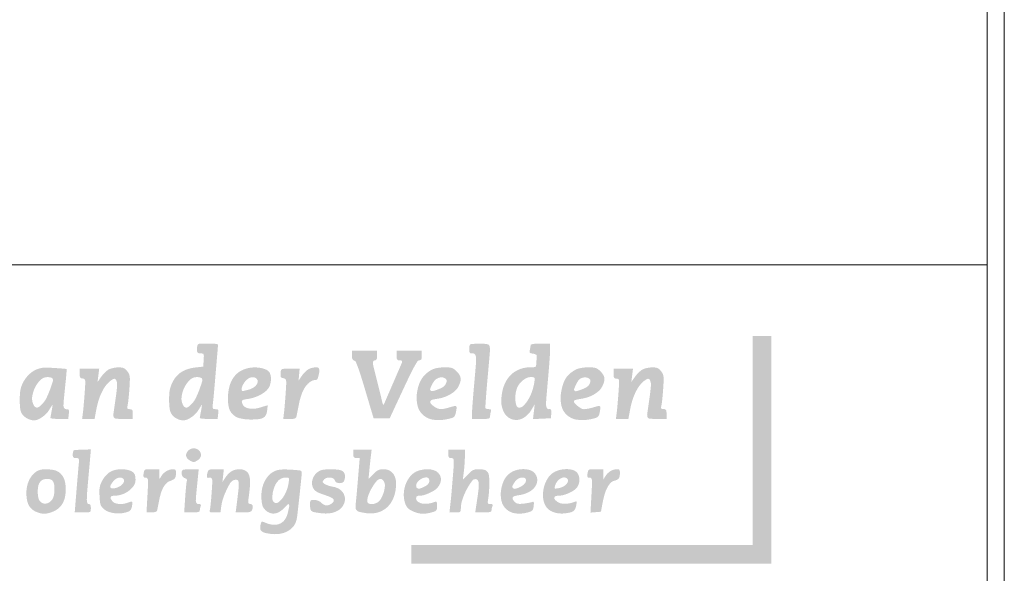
# Model space of a CAD drawing. Extents: x 140829 to 145054, y 448512 to 451778.
# Tile 94 of 152: x 144251 to 145054, y 448877 to 449328. Entities that reach past the tile are written whole.
import ezdxf

# ---------------------------------------------------------------- set-up
doc = ezdxf.new("R2010")
doc.units = 0
doc.header["$MEASUREMENT"] = 0
doc.layers.add('000-NAAM', color=7, linetype='Continuous', lineweight=0)

msp = doc.modelspace()

# ---------------------------------------------------------------- hatches: boundary and pattern name
at = {"lineweight": 0, "true_color": 0xffd500}
h = msp.add_hatch(color=40, dxfattribs=at)
h.dxf.hatch_style = 1
h.paths.add_polyline_path([(144864, 449070.35), (144848.61, 449070.35), (144848.61, 448899.87), (144570.12, 448899.87), (144570.12, 448884.49), (144864, 448884.49)])
at = {"lineweight": 0}
h = msp.add_hatch(color=256, dxfattribs=at)
h.dxf.hatch_style = 1
h.paths.add_polyline_path([(144412.37, 449060.24, 0.021024), (144412.48, 449063, 0.400591), (144411.69, 449063.84, 0.006746), (144404.77, 449064.07, 0.008707), (144397.95, 449064.08, 0.194997), (144396.16, 449063.33, 0.12431), (144395.87, 449062.83, 0.025624), (144395.63, 449061.84, 0.025482), (144395.46, 449060.63, 0.021581), (144395.41, 449059.34, 0.034294), (144395.52, 449057.63, 0.150275), (144395.95, 449056.72, 0.16632), (144396.78, 449056.25, 0.044478), (144398.31, 449056.12, -0.068016), (144400.46, 449055.82, -0.168727), (144401.02, 449054.06, -0.010023), (144400.88, 449050.71), (144400.53, 449045.3), (144394.27, 449044.62, 0.056725), (144387.07, 449043.01, 0.08116), (144381.32, 449039.9, 0.083582), (144376.98, 449035.2, 0.064123), (144373.93, 449028.9, 0.05889), (144372.92, 449024.06, 0.025738), (144372.68, 449017.5, 0.024634), (144373.09, 449011.15, 0.091151), (144374.26, 449007.32, 0.079669), (144375.96, 449005.01, 0.062666), (144378.44, 449003.13, 0.061516), (144381.36, 449001.89, 0.070402), (144384.36, 449001.47, 0.102203), (144387.43, 449002.11, 0.049155), (144390.97, 449004.08, 0.047256), (144394.28, 449006.86, 0.060904), (144396.7, 449010.01, -0.005306), (144397.62, 449011.54, -0.008402), (144398.45, 449012.82, -0.003465), (144399.27, 449013.94, -0.782043), (144399.45, 449013.88, -0.003745), (144399.29, 449012.57, -0.009619), (144399.05, 449011, -0.005679), (144398.72, 449009.15, 0.002126), (144398.36, 449007.23, 0.002786), (144398.04, 449005.48, 0.002042), (144397.79, 449004.01, 0.026325), (144397.73, 449003.46, 0.382054), (144398, 449003.12, 0.012857), (144399.83, 449002.85, 0.018387), (144402.17, 449002.66, 0.011019), (144404.96, 449002.6), (144412.23, 449002.6), (144412.7, 449006.59, 0.017565), (144412.89, 449008.88, 0.138072), (144412.65, 449009.91, 0.218249), (144411.96, 449010.42, 0.052154), (144410.51, 449010.57, -0.082821), (144408.56, 449010.9, -0.154614), (144408.16, 449012.65, -0.009268), (144408.48, 449015.98, 0.007185), (144409.15, 449022.54, 0.000513), (144410.72, 449040.77, 0.000215)])
h.paths.add_polyline_path([(144399.32, 449035.73, -0.215913), (144399.64, 449033.24, -0.015216), (144397.33, 449026.43, -0.021564), (144394.48, 449019.72, -0.069213), (144391.82, 449015.68, -0.030055), (144389.13, 449012.96, -0.127341), (144387.11, 449011.91, -0.220869), (144385.47, 449012.26, -0.108758), (144384.06, 449013.91, -0.152626), (144382.82, 449020.43, -0.08547), (144385.11, 449028.25, -0.089275), (144389.74, 449034.56, -0.192103), (144395.25, 449036.76, -0.027646), (144396.61, 449036.68, -0.034113), (144397.86, 449036.46, -0.036402), (144398.85, 449036.13, -0.157463)], flags=16)
h = msp.add_hatch(color=256, dxfattribs=at)
h.dxf.hatch_style = 1
h.paths.add_polyline_path([(144632.35, 449035.05, 0.001243), (144634.33, 449057.55, 0.069256), (144634.11, 449061.76, 0.309139), (144632.26, 449063.59, 0.045094), (144626.73, 449064.09, 0.009083), (144623.69, 449064.03, 0.013079), (144621.01, 449063.86, 0.008814), (144618.8, 449063.63, 0.166898), (144618.19, 449063.33, 0.122072), (144617.9, 449062.84, 0.041024), (144617.55, 449061.25, 0.031956), (144617.43, 449059.34, 0.034235), (144617.55, 449057.64, 0.147581), (144617.97, 449056.72, 0.336149), (144619.57, 449056.01, -0.315083), (144622.18, 449055.17, -0.152485), (144623.02, 449052.82, -0.031525), (144622.92, 449047.38, -0.001642), (144621.41, 449029.93, 0.00178), (144620.77, 449022.42, 0.00218), (144620.22, 449015.41, 0.001813), (144619.81, 449009.51, 0.015698), (144619.72, 449006.87), (144619.71, 449002.6), (144627.11, 449002.6, 0.007655), (144631.36, 449002.67, 0.064174), (144633.26, 449002.97, 0.176429), (144634.16, 449003.64, 0.101636), (144634.47, 449004.41, -0.037612), (144634.71, 449006.86, -0.038637), (144635.31, 449009.23, 0.322826), (144634.95, 449010.4, 0.065942), (144633.46, 449010.59, -0.078294), (144631.77, 449010.82, -0.082947), (144630.55, 449011.43, -0.000983), (144631.03, 449018.72, -0.003523), (144631.59, 449026.26, -0.002227)])
h = msp.add_hatch(color=256, dxfattribs=at)
h.dxf.hatch_style = 1
h.paths.add_polyline_path([(144683.36, 449056.34, 0.015088), (144683.45, 449059.25), (144683.47, 449064.09), (144675.5, 449064.09, 0.010115), (144671.81, 449064.01, 0.033991), (144669.41, 449063.75, 0.056096), (144667.95, 449063.32, 0.192865), (144667.57, 449062.94, -0.020712), (144667.31, 449060.93, -0.018686), (144666.88, 449058.93, 0.059539), (144666.62, 449057.45, 0.199538), (144666.9, 449056.68, 0.153354), (144667.7, 449056.21, 0.025354), (144669.24, 449055.94, -0.070551), (144671.29, 449055.42, -0.146897), (144672.56, 449054.42, 0.007721), (144672.48, 449053.33, 0.001195), (144672.41, 449051.95, 0.001248), (144672.33, 449050.35, 0.00119), (144672.25, 449048.71, -0.029598), (144671.95, 449045.79, -0.238966), (144670.24, 449044.81, -0.012501), (144666.92, 449044.73, 0.106027), (144657.51, 449042.71, 0.113726), (144650.03, 449037.04, 0.102296), (144645.25, 449028.11, 0.072009), (144643.62, 449016.8, 0.131247), (144646.14, 449007.36, 0.195564), (144652.79, 449002.18, 0.197333), (144661.12, 449003.13, 0.133169), (144668.09, 449009.86), (144670.9, 449014.56), (144670.19, 449008.52), (144669.47, 449002.48), (144676.76, 449002.83), (144684.04, 449003.17), (144684.39, 449006.87, 0.021931), (144684.5, 449008.87, 0.126252), (144684.25, 449009.88, 0.420602), (144682.93, 449010.65, -0.342124), (144680.83, 449011.46, -0.129901), (144680.17, 449013.73, -0.027272), (144680.32, 449018.95, -0.001429), (144681.76, 449035.62, 0.002017), (144682.4, 449043.17, 0.002408), (144682.96, 449050.38, 0.002056)])
h.paths.add_polyline_path([(144670.9, 449035.11, -0.010688), (144670.48, 449032.04, -0.048856), (144668.5, 449024.48, -0.053264), (144665.13, 449017.68, -0.062027), (144661.21, 449012.94, -0.240457), (144657.67, 449011.9, -0.269509), (144656.05, 449013.31, -0.055853), (144655.2, 449017.14, -0.049822), (144655.16, 449021.97, -0.04934), (144656.08, 449026.71, -0.077761), (144657.86, 449030.45, -0.065321), (144660.79, 449033.73, -0.068515), (144664.29, 449035.99, -0.109564), (144667.76, 449036.76, -0.026113), (144669.92, 449036.65, -0.240444), (144670.69, 449036.15, -0.160949)], flags=16)
h = msp.add_hatch(color=256, dxfattribs=at)
h.dxf.hatch_style = 1
h.paths.add_polyline_path([(144563.61, 449026.8), (144563.61, 449026.8, -0.003263), (144569.15, 449038.49, -0.013989), (144572.69, 449045.34, -0.015652), (144575.24, 449049.64, -0.25625), (144576.66, 449050.42, 0.11153), (144577.65, 449050.65, 0.268578), (144578.55, 449051.7, 0.031799), (144578.72, 449054.41), (144578.72, 449058.39), (144568.47, 449058.39), (144558.22, 449058.39), (144558.22, 449054.41, 0.022514), (144558.32, 449052.33, 0.10769), (144558.67, 449051.21, 0.309908), (144559.92, 449050.4, -0.059863), (144561.81, 449050.3, -0.099354), (144562.77, 449049.93, -0.113638), (144562.48, 449048.3, -0.000344), (144555.2, 449031.46, -0.000157), (144547.64, 449013.99, -0.145119), (144546.82, 449015.37, -0.000366), (144542.92, 449031.06, -0.000659), (144539.15, 449046.32, -0.057709), (144538.87, 449048.51, -0.112039), (144539, 449049.32, -0.32818), (144540.58, 449050.42, 0.164293), (144541.34, 449050.68, 0.201838), (144542.09, 449051.78, 0.036721), (144542.28, 449054.41), (144542.28, 449058.39), (144532.04, 449058.39), (144521.79, 449058.39), (144521.79, 449054.49, 0.029196), (144521.89, 449052.68, 0.075536), (144522.24, 449051.43, 0.112389), (144522.83, 449050.63, 0.129017), (144523.69, 449050.22, -0.246504), (144524.88, 449049.27, -0.013932), (144526.7, 449044.76, -0.013495), (144529.07, 449037.83, -0.003458), (144532.52, 449026.51), (144539.46, 449003.17), (144546.04, 449003.17), (144552.61, 449003.17)])
h = msp.add_hatch(color=256, dxfattribs=at)
h.dxf.hatch_style = 1
h.paths.add_polyline_path([(144272.44, 449006.84, 0.061), (144274.87, 449010.01, -0.005306), (144275.79, 449011.54, -0.008402), (144276.62, 449012.82, -0.003465), (144277.44, 449013.94, -0.782043), (144277.62, 449013.88, -0.003745), (144277.46, 449012.57, -0.009619), (144277.23, 449011, -0.005679), (144276.89, 449009.15, 0.002126), (144276.53, 449007.23, 0.002786), (144276.21, 449005.48, 0.002042), (144275.96, 449004.01, 0.026325), (144275.9, 449003.46, 0.382054), (144276.17, 449003.12, 0.012857), (144278.01, 449002.85, 0.018387), (144280.34, 449002.66, 0.011019), (144283.13, 449002.6), (144290.41, 449002.6), (144290.87, 449006.59, 0.01762), (144291.06, 449008.87, 0.135218), (144290.82, 449009.9, 0.218001), (144290.14, 449010.42, 0.055145), (144288.74, 449010.57, -0.223002), (144287.2, 449011.3, -0.171246), (144286.54, 449013.06, -0.028303), (144286.72, 449017.33, -0.000977), (144288.39, 449033.91, 0.003181), (144288.73, 449037.43, 0.005087), (144288.97, 449040.43, 0.001333), (144289.14, 449043.04, 0.215583), (144289.04, 449043.31, 0.175433), (144288.78, 449043.43, 0.000919), (144285.86, 449043.69, 0.003898), (144282.52, 449043.96, 0.002444), (144278.61, 449044.22, 0.008908), (144272.99, 449044.46, 0.033091), (144269.46, 449044.32, 0.047311), (144266.67, 449043.75, 0.036335), (144263.77, 449042.63, 0.058578), (144260.09, 449040.34, 0.047983), (144256.76, 449037.11, 0.046739), (144254.02, 449033.2, 0.048645), (144252.1, 449028.9, 0.058268), (144251.13, 449024.28, 0.023296), (144250.85, 449017.83, 0.022363), (144251.15, 449011.51, 0.083994), (144252.17, 449007.69, 0.089989), (144253.79, 449005.35, 0.059701), (144256.37, 449003.33, 0.058742), (144259.42, 449001.94, 0.07833), (144262.42, 449001.47, 0.100086), (144265.55, 449002.11, 0.050234), (144269.12, 449004.06, 0.048199)])
h.paths.add_polyline_path([(144263.64, 449012.26, -0.108758), (144262.23, 449013.91, -0.152626), (144260.99, 449020.43, -0.08547), (144263.28, 449028.25, -0.089275), (144267.91, 449034.56, -0.192103), (144273.42, 449036.76, -0.027646), (144274.78, 449036.68, -0.034113), (144276.03, 449036.46, -0.036402), (144277.03, 449036.13, -0.157463), (144277.49, 449035.73, -0.215913), (144277.81, 449033.24, -0.015216), (144275.5, 449026.43, -0.021564), (144272.65, 449019.72, -0.069213), (144269.99, 449015.68, -0.030055), (144267.3, 449012.96, -0.127341), (144265.28, 449011.91, -0.220869)], flags=16)
h = msp.add_hatch(color=256, dxfattribs=at)
h.dxf.hatch_style = 1
h.paths.add_polyline_path([(144322.83, 449031.92, -0.07653), (144327.11, 449035.18, -0.439551), (144329.5, 449034.36, -0.127231), (144330.28, 449029.52, -0.013392), (144328.89, 449018.06, 0.003284), (144327.25, 449006.54, 0.129224), (144327.57, 449004, 0.285936), (144329.16, 449002.83, 0.019272), (144335.06, 449002.6), (144343.03, 449002.6), (144343.03, 449006.59, 0.022115), (144342.94, 449008.71, 0.114803), (144342.57, 449009.82, 0.182547), (144341.85, 449010.38, 0.075871), (144340.61, 449010.57, -0.072796), (144338.97, 449010.81, -0.206464), (144338.59, 449012.17, -0.017378), (144338.94, 449014.27, 0.020295), (144339.27, 449016.33, 0.004468), (144339.67, 449019.9, 0.004635), (144340.05, 449024.02, 0.004458), (144340.36, 449028.22, 0.00648), (144340.67, 449034.33, 0.043707), (144340.53, 449037.35, 0.080538), (144339.88, 449039.46, 0.053849), (144338.53, 449041.6, 0.041214), (144337.03, 449043.19, 0.082968), (144335.59, 449044.11, 0.074723), (144333.82, 449044.56, 0.028411), (144331.28, 449044.68, 0.029515), (144329.23, 449044.54, 0.022278), (144327.01, 449044.16, 0.022708), (144324.94, 449043.6, 0.047452), (144323.42, 449042.95, 0.047699), (144322.01, 449042.01, 0.020953), (144320.34, 449040.52, 0.02051), (144318.69, 449038.77, 0.025853), (144317.32, 449037.02), (144314.33, 449032.77), (144314.99, 449038.18), (144315.66, 449043.59), (144307.71, 449043.59), (144299.76, 449043.59), (144299.76, 449039.61, 0.022082), (144299.86, 449037.48, 0.115469), (144300.22, 449036.37, 0.18296), (144300.95, 449035.81, 0.074841), (144302.2, 449035.62, -0.153881), (144303.54, 449035.2, -0.205658), (144304.2, 449034.13, -0.05132), (144304.31, 449031.7, -0.003216), (144303.86, 449024.52, -0.002332), (144303.52, 449019.87, -0.002127), (144303.12, 449015.11, -0.002139), (144302.73, 449010.82, -0.006987), (144302.42, 449008.01), (144301.75, 449002.6), (144306.82, 449002.6), (144311.89, 449002.6), (144313.25, 449009.95, -0.024941), (144314.86, 449016.78, -0.032333), (144317.05, 449022.82, -0.035972), (144319.72, 449027.93, -0.053098)])
h = msp.add_hatch(color=256, dxfattribs=at)
h.dxf.hatch_style = 1
h.paths.add_polyline_path([(144455.04, 449039.56, 0.199101), (144451.99, 449042.77, 0.074754), (144445.89, 449044.45, 0.066417), (144438.63, 449044.36, 0.078701), (144432.09, 449042.32, 0.076609), (144427.56, 449039.13, 0.073638), (144424.13, 449034.69, 0.065672), (144421.84, 449028.98, 0.044423), (144420.73, 449022.06, 0.061324), (144421.2, 449012.81, 0.144737), (144424.24, 449006.68, 0.145611), (144430.11, 449003.22, 0.062346), (144439.24, 449002.12, 0.022479), (144445.75, 449002.45, 0.097075), (144449.45, 449003.55, 0.154439), (144451.54, 449005.66, 0.088166), (144452.61, 449009.12, 0.00373), (144452.81, 449010.78, 0.005816), (144452.95, 449012.22, 0.002011), (144453.05, 449013.45, 0.17186), (144453, 449013.63, 0.318844), (144452.85, 449013.69, 0.0019), (144451.32, 449013.27, 0.006757), (144449.56, 449012.74, 0.004137), (144447.49, 449012.08, -0.049055), (144442.85, 449011.04, -0.062859), (144438.48, 449011.06, -0.076192), (144435, 449012.06, -0.162942), (144432.99, 449013.96, -0.045225), (144432.02, 449016.25, -0.25132), (144432.26, 449017.51, -0.171303), (144433.56, 449018.33, -0.020426), (144436.97, 449018.94, 0.043135), (144441.75, 449020.02, 0.039611), (144446.43, 449021.93, 0.041538), (144450.48, 449024.41, 0.067907), (144453.37, 449027.2, 0.080239), (144454.8, 449029.79, 0.052864), (144455.61, 449033.1, 0.05236), (144455.72, 449036.55, 0.073168)])
h.paths.add_polyline_path([(144444.94, 449032.91, -0.123991), (144443.85, 449030.4, -0.090835), (144441.28, 449028.08, -0.070462), (144437.83, 449026.58, -0.004609), (144436.13, 449026.12, -0.00594), (144434.55, 449025.73, -0.00461), (144433.23, 449025.44, -0.050747), (144432.69, 449025.38, -0.380574), (144431.86, 449026.11, -0.096158), (144431.99, 449028.08, -0.060848), (144433.05, 449030.73, -0.049188), (144434.79, 449033.26, -0.066415), (144437.27, 449035.52, -0.1054), (144439.91, 449036.62, -0.13085), (144442.37, 449036.44, -0.136743), (144444.36, 449035.06, -0.217187)], flags=16)
h = msp.add_hatch(color=256, dxfattribs=at)
h.dxf.hatch_style = 1
h.paths.add_polyline_path([(144466.73, 449010.82, 0.002075), (144467.1, 449015.06, 0.002088), (144467.48, 449019.83, 0.002291), (144467.81, 449024.46, 0.003514), (144468.22, 449031.47, 0.050559), (144468.1, 449033.97, 0.17769), (144467.43, 449035.18, 0.141724), (144466.08, 449035.81, -0.049593), (144464.67, 449036.19, -0.109872), (144463.66, 449036.84, 0.012208), (144463.69, 449037.54, 0.001477), (144463.71, 449038.48, 0.001611), (144463.72, 449039.59, 0.001435), (144463.72, 449040.74, -0.080773), (144463.99, 449042.39, -0.227552), (144464.78, 449043.2, -0.082625), (144466.51, 449043.53, -0.005921), (144471.44, 449043.59), (144479.15, 449043.59), (144478.72, 449038.75), (144478.28, 449033.91), (144481, 449037.88, -0.027226), (144482.24, 449039.51, -0.022248), (144483.74, 449041.1, -0.0228), (144485.26, 449042.45, -0.053391), (144486.53, 449043.27, -0.050305), (144488.97, 449044.21, -0.048721), (144491.57, 449044.66, -0.053138), (144493.77, 449044.59, -0.234411), (144494.81, 449043.88, -0.150115), (144495.24, 449041.85, -0.03689), (144494.69, 449038.44, -0.033879), (144493.71, 449035.26, -0.309864), (144492.57, 449034.48, 0.148854), (144488.07, 449033.11, 0.091616), (144484.07, 449029.2, 0.068094), (144480.81, 449022.92, 0.037487), (144478.52, 449014.56, 0.00007), (144477.97, 449011.75, 0.000074), (144477.42, 449008.89, 0.000068), (144476.97, 449006.57, 0.00031), (144476.7, 449005.16, -0.112691), (144475.89, 449003.33, -0.125756), (144473.9, 449002.69, -0.015294), (144470.99, 449002.6), (144465.78, 449002.6), (144466.43, 449008.01, 0.006748)])
h = msp.add_hatch(color=256, dxfattribs=at)
h.dxf.hatch_style = 1
h.paths.add_polyline_path([(144604.91, 449004.2, 0.133723), (144605.86, 449005.37, 0.053773), (144606.48, 449007.35, 0.011449), (144607.24, 449011.63, 0.232629), (144606.85, 449012.85, 0.266521), (144605.69, 449013.19, 0.014654), (144601.88, 449012.17, -0.020783), (144597.11, 449010.95, -0.066704), (144593.84, 449010.7, -0.090331), (144591.2, 449011.34, -0.062321), (144588.55, 449012.93, -0.045441), (144586.03, 449015.31, -0.288022), (144585.76, 449016.97, -0.231521), (144587.18, 449018.2, -0.032455), (144591.1, 449018.99, 0.046273), (144596.64, 449020.25, 0.049326), (144601.72, 449022.49, 0.053665), (144605.84, 449025.44, 0.087745), (144608.49, 449028.8, 0.045717), (144610.1, 449032.61, 0.101775), (144610.43, 449035.72, 0.111271), (144609.51, 449038.53, 0.061568), (144607.27, 449041.4, 0.03502), (144605.2, 449043.2, 0.081075), (144603.38, 449044.16, 0.064594), (144601.1, 449044.6, 0.016205), (144597.31, 449044.72, 0.022303), (144594.46, 449044.59, 0.02144), (144591.59, 449044.21, 0.022445), (144589.05, 449043.64, 0.053768), (144587.26, 449042.94, 0.058779), (144582.37, 449039.61, 0.071058), (144578.75, 449035.42, 0.066259), (144576.26, 449030.13, 0.043037), (144574.78, 449023.54, 0.097326), (144575.4, 449013.07, 0.155819), (144580.14, 449005.56, 0.147211), (144588.59, 449001.91, 0.083897), (144599.79, 449002.5, 0.014795), (144603.24, 449003.38, 0.087079)])
h.paths.add_polyline_path([(144587.5, 449025.29, -0.262481), (144585.96, 449025.72, -0.281286), (144585.62, 449027.13, -0.035554), (144586.84, 449030.17, -0.039531), (144588.64, 449033.22, -0.086158), (144590.54, 449035.13, -0.09169), (144593.04, 449036.29, -0.092682), (144595.78, 449036.47, -0.113931), (144597.97, 449035.67, -0.205184), (144599.02, 449034.11, -0.090192), (144599.02, 449033.16, -0.046359), (144598.71, 449032, -0.044026), (144598.15, 449030.83, -0.050547), (144597.42, 449029.83, -0.09157), (144595.15, 449028.1, -0.031435), (144591.33, 449026.45, -0.025731)], flags=16)
h = msp.add_hatch(color=256, dxfattribs=at)
h.dxf.hatch_style = 1
h.paths.add_polyline_path([(144725.76, 449028.8, 0.045717), (144727.37, 449032.61, 0.101775), (144727.71, 449035.72, 0.111271), (144726.78, 449038.53, 0.061568), (144724.54, 449041.4, 0.03502), (144722.47, 449043.2, 0.081075), (144720.65, 449044.16, 0.064594), (144718.37, 449044.6, 0.016205), (144714.58, 449044.72, 0.022303), (144711.73, 449044.59, 0.02144), (144708.87, 449044.21, 0.022445), (144706.33, 449043.64, 0.053768), (144704.53, 449042.94, 0.050154), (144699.8, 449039.83, 0.075437), (144696.47, 449036.18, 0.068088), (144694.16, 449031.43, 0.033465), (144692.5, 449024.9, 0.094684), (144692.56, 449013.86, 0.160519), (144697.06, 449005.88, 0.15483), (144705.57, 449001.96, 0.08648), (144717.06, 449002.5, 0.014795), (144720.51, 449003.38, 0.087079), (144722.19, 449004.2, 0.133723), (144723.13, 449005.37, 0.053773), (144723.76, 449007.35, 0.011449), (144724.51, 449011.63, 0.232629), (144724.13, 449012.85, 0.266521), (144722.96, 449013.19, 0.014654), (144719.15, 449012.17, -0.012438), (144716.92, 449011.56, -0.011529), (144714.61, 449011.04, -0.015935), (144711.74, 449010.61, -0.161827), (144708.88, 449011.16, -0.041225), (144705.99, 449013.1, -0.039796), (144703.51, 449015.42, -0.218443), (144702.84, 449017.53, -0.031029), (144704.45, 449018.16, -0.027253), (144706.25, 449018.63, -0.017348), (144708.38, 449018.99, 0.046273), (144713.91, 449020.25, 0.049326), (144718.99, 449022.49, 0.053665), (144723.11, 449025.44, 0.087745)])
h.paths.add_polyline_path([(144712.47, 449028.14, -0.029231), (144708.65, 449026.47, -0.023115), (144704.79, 449025.24, -0.267725), (144703.32, 449025.64, -0.2923), (144703.02, 449027.01, -0.025372), (144704.49, 449030.47, -0.030656), (144706.39, 449033.83, -0.115131), (144708.13, 449035.5, -0.090426), (144710.56, 449036.4, -0.086033), (144713.2, 449036.41, -0.103101), (144715.31, 449035.58, -0.203863), (144716.29, 449034.11, -0.090192), (144716.3, 449033.16, -0.046359), (144715.98, 449032, -0.044026), (144715.43, 449030.83, -0.050546), (144714.69, 449029.83, -0.091489)], flags=16)
h = msp.add_hatch(color=256, dxfattribs=at)
h.dxf.hatch_style = 1
h.paths.add_polyline_path([(144758.2, 449031.92, -0.07653), (144762.48, 449035.18, -0.439551), (144764.88, 449034.36, -0.127231), (144765.65, 449029.52, -0.013392), (144764.26, 449018.06, 0.003284), (144762.63, 449006.54, 0.129224), (144762.94, 449004, 0.285936), (144764.54, 449002.83, 0.019272), (144770.43, 449002.6), (144778.4, 449002.6), (144778.4, 449006.59, 0.022115), (144778.31, 449008.71, 0.114803), (144777.95, 449009.82, 0.321273), (144776.66, 449010.61, -0.102849), (144774.35, 449010.81, -0.206464), (144773.96, 449012.17, -0.017378), (144774.32, 449014.27, 0.020295), (144774.65, 449016.33, 0.004468), (144775.04, 449019.9, 0.004635), (144775.42, 449024.02, 0.004458), (144775.73, 449028.22, 0.00648), (144776.05, 449034.33, 0.043707), (144775.9, 449037.35, 0.080538), (144775.26, 449039.46, 0.053849), (144773.9, 449041.6, 0.041214), (144772.41, 449043.19, 0.082968), (144770.96, 449044.11, 0.074723), (144769.2, 449044.56, 0.028411), (144766.65, 449044.68, 0.029515), (144764.6, 449044.54, 0.022278), (144762.38, 449044.16, 0.022708), (144760.32, 449043.6, 0.047452), (144758.79, 449042.95, 0.047699), (144757.39, 449042.01, 0.020953), (144755.72, 449040.52, 0.02051), (144754.07, 449038.77, 0.025853), (144752.69, 449037.02), (144749.7, 449032.77), (144750.37, 449038.18), (144751.04, 449043.59), (144743.09, 449043.59), (144735.14, 449043.59), (144735.14, 449039.61, 0.022082), (144735.23, 449037.48, 0.115469), (144735.6, 449036.37, 0.362793), (144737.05, 449035.56, -0.307032), (144739.49, 449034.62, -0.061794), (144739.69, 449031.7, -0.003216), (144739.24, 449024.52, -0.002332), (144738.89, 449019.87, -0.002127), (144738.5, 449015.11, -0.002139), (144738.1, 449010.82, -0.006987), (144737.79, 449008.01), (144737.12, 449002.6), (144742.2, 449002.6), (144747.27, 449002.6), (144748.62, 449009.95, -0.024941), (144750.24, 449016.78, -0.032333), (144752.42, 449022.82, -0.035972), (144755.1, 449027.93, -0.053098)])
h = msp.add_hatch(color=256, dxfattribs=at)
h.dxf.hatch_style = 1
h.paths.add_polyline_path([(144308.35, 448971.51, 0.000009), (144308.84, 448977.04, 0.009797), (144308.86, 448977.27, 0.435568), (144308.42, 448977.72, 0.002702), (144302.12, 448977.54, 0.0038), (144295.94, 448977.28, 0.186208), (144294.83, 448976.79, 0.119182), (144294.52, 448976.3, 0.072651), (144294.08, 448973.71, 0.066393), (144294.21, 448972.08, 0.146957), (144294.65, 448971.29, 0.241106), (144295.99, 448970.68, -0.102954), (144298.72, 448970.43, -0.175004), (144299.22, 448968.8, -0.011941), (144299, 448965.88, 0.003216), (144298.73, 448963.03, 0.000491), (144298.25, 448957.43, 0.000558), (144297.68, 448950.71, 0.000484), (144297.1, 448943.68), (144295.69, 448926.32), (144302.28, 448926.32, 0.007226), (144306.61, 448926.38, 0.11277), (144308.04, 448926.75, 0.234255), (144308.69, 448927.64, 0.043097), (144308.87, 448929.73, 0.033608), (144308.77, 448931.24, 0.082504), (144308.45, 448932.29, 0.12651), (144307.9, 448932.92, 0.152102), (144307.16, 448933.15, -0.331571), (144305.97, 448934.04, -0.072663), (144305.57, 448936.75, -0.020779), (144305.81, 448942.48, -0.001518), (144307.16, 448958.2, 0.000056), (144307.81, 448965.42, 0.000091)])
h = msp.add_hatch(color=256, dxfattribs=at)
h.dxf.hatch_style = 1
h.paths.add_polyline_path([(144398.69, 448972.7, 0.137991), (144398.41, 448974.85, 0.09603), (144397.03, 448976.9, 0.106691), (144394.99, 448978.22, 0.101665), (144392.54, 448978.61, 0.099693), (144390.11, 448978, 0.098505), (144388.08, 448976.5, 0.092545), (144386.76, 448974.36, 0.148141), (144386.61, 448972.23, 0.13658), (144387.67, 448970.26, 0.073763), (144389.87, 448968.55, 0.028753), (144391.66, 448967.68, 0.110946), (144392.86, 448967.47, 0.107734), (144394.06, 448967.79, 0.026323), (144395.84, 448968.82, 0.081536), (144397.8, 448970.62, 0.130555)])
h = msp.add_hatch(color=256, dxfattribs=at)
h.dxf.hatch_style = 1
h.paths.add_polyline_path([(144536.02, 448960.82), (144535.35, 448953.77), (144539.27, 448957.69), (144539.27, 448957.69, -0.025215), (144541.47, 448959.68, -0.061939), (144543.3, 448960.83, -0.069802), (144545.23, 448961.42, -0.039613), (144547.66, 448961.61, -0.130352), (144552.84, 448960.24, -0.148619), (144556.34, 448956.53, -0.111802), (144557.8, 448950.55, -0.055428), (144557.07, 448942.74, -0.083212), (144554, 448934.84, -0.104039), (144548.68, 448929.07, -0.105364), (144541.55, 448925.97, -0.087291), (144533.26, 448925.76, -0.018648), (144528.15, 448926.72, -0.11939), (144525.81, 448927.89, -0.18981), (144524.81, 448929.72, -0.062029), (144524.82, 448932.85, 0.007634), (144525.11, 448935.43, 0.001048), (144525.61, 448940.79, 0.001209), (144526.18, 448947.18, 0.00102), (144526.75, 448953.93), (144528.14, 448970.72), (144525.53, 448970.72), (144525.53, 448970.72, -0.075203), (144523.84, 448970.98, -0.208016), (144523.03, 448972.35, -0.030166), (144522.93, 448974.14), (144522.93, 448977.55), (144530.4, 448977.55), (144537.87, 448977.55), (144537.28, 448972.71, 0.002865), (144537, 448970.37, 0.001221), (144536.66, 448967.25, 0.001224), (144536.32, 448963.88, 0.001602)])
h.paths.add_polyline_path([(144542.17, 448952.19, -0.24236), (144545.64, 448953.63, -0.074505), (144546.67, 448953, -0.048873), (144547.37, 448952.29, -0.0475), (144547.93, 448951.46, -0.148455), (144548.68, 448947.65, -0.054214), (144547.55, 448942.21, -0.054159), (144545.25, 448937.11, -0.137919), (144542.35, 448934.32, -0.066229), (144539.61, 448933.29, -0.086719), (144536.94, 448933.15, -0.124597), (144535.04, 448933.88, -0.243609), (144534.31, 448935.28, -0.092229), (144535.3, 448940.57, -0.042873), (144538.37, 448946.87, -0.040659)], flags=16)
h = msp.add_hatch(color=256, dxfattribs=at)
h.dxf.hatch_style = 1
h.paths.add_polyline_path([(144620.03, 448952.32, -0.332817), (144623.49, 448953.31, -0.213832), (144624.8, 448952, -0.085388), (144625.29, 448949.46, -0.036663), (144625.05, 448944.96, -0.005924), (144623.85, 448936.28), (144622.35, 448926.32), (144629, 448926.32, 0.011609), (144632.25, 448926.39, 0.048012), (144634.19, 448926.67, 0.09943), (144635.26, 448927.17, 0.285887), (144635.63, 448928.1, -0.027802), (144635.85, 448929.6, -0.028329), (144636.26, 448931.16, 0.095655), (144636.52, 448932.18, 0.208118), (144636.31, 448932.73, 0.266148), (144635.34, 448933.2, -0.132191), (144632.9, 448933.47, -0.155786), (144632.6, 448935.09, -0.01061), (144633.02, 448937.99, 0.017768), (144633.34, 448940.38, 0.007047), (144633.62, 448943.69, 0.006969), (144633.81, 448947.27, 0.008684), (144633.89, 448950.6, 0.032014), (144633.56, 448956.39, 0.140165), (144632.23, 448959.51, 0.171025), (144629.63, 448961.12, 0.053618), (144625.01, 448961.61, 0.039624), (144622.48, 448961.41, 0.076923), (144620.57, 448960.79, 0.064828), (144618.72, 448959.55, 0.021482), (144616.36, 448957.27), (144612.23, 448952.93), (144613.03, 448959.26, 0.008124), (144613.34, 448962.12, 0.005017), (144613.62, 448965.49, 0.005031), (144613.82, 448968.83, 0.009003), (144613.92, 448971.58), (144614.01, 448977.55), (144607.18, 448977.55), (144600.35, 448977.55), (144600.35, 448974.14, 0.030703), (144600.46, 448972.43, 0.116835), (144600.83, 448971.43, 0.308501), (144602.15, 448970.69, -0.138975), (144604.07, 448970.42, -0.183307), (144604.79, 448969.12, -0.036606), (144604.9, 448967.59, -0.018198), (144604.73, 448963.3, -0.001421), (144603.82, 448951.88, -0.002113), (144602.83, 448940.33, -0.005968), (144602.01, 448932.29), (144601.33, 448926.32), (144605.96, 448926.32, 0.015741), (144608.63, 448926.4, 0.117703), (144609.83, 448926.77, 0.201026), (144610.41, 448927.55, 0.061491), (144610.6, 448929.04, -0.079396), (144611.8, 448936.59, -0.042927), (144615.5, 448945.27, -0.040908)])
h = msp.add_hatch(color=256, dxfattribs=at)
h.dxf.hatch_style = 1
h.paths.add_polyline_path([(144281.58, 448959.89, 0.073877), (144278.56, 448960.92, 0.030047), (144274.24, 448961.45, 0.03006), (144269.88, 448961.46, 0.073227), (144266.74, 448960.81, 0.101473), (144262.56, 448958.22, 0.075594), (144259.19, 448953.94, 0.06871), (144257.01, 448948.42, 0.059974), (144256.27, 448942.26, 0.04066), (144256.71, 448936.81, 0.073521), (144258.07, 448932.55, 0.086829), (144260.41, 448929.34, 0.081475), (144263.74, 448927.04, 0.049668), (144267.47, 448925.7, 0.067082), (144271.03, 448925.31, 0.062979), (144274.73, 448925.86, 0.037824), (144278.92, 448927.39, 0.081547), (144283, 448930.12, 0.082379), (144285.98, 448934, 0.073572), (144287.78, 448939.03, 0.049194), (144288.38, 448945.11, 0.040163), (144287.96, 448950.29, 0.067739), (144286.69, 448954.45, 0.080143), (144284.56, 448957.63, 0.085847)])
h.paths.add_polyline_path([(144278.09, 448951.44, -0.090086), (144278.99, 448948.66, -0.038227), (144279.2, 448944.75, -0.038214), (144278.81, 448940.76, -0.073836), (144277.81, 448937.72, -0.095578), (144275.85, 448935.2, -0.109497), (144273.18, 448933.73, -0.121011), (144270.35, 448933.6, -0.135535), (144267.92, 448934.83, -0.150148), (144266.21, 448937.69, -0.051552), (144265.55, 448942.52, -0.051371), (144265.9, 448947.54, -0.110135), (144267.38, 448951.11, -0.13816), (144269.67, 448952.99, -0.095278), (144272.97, 448953.73, -0.101137), (144276.13, 448953.18, -0.178583)], flags=16)
h = msp.add_hatch(color=256, dxfattribs=at)
h.dxf.hatch_style = 1
h.paths.add_polyline_path([(144328.27, 448939.98, 0.084779), (144334.32, 448941.01, 0.07634), (144339.93, 448944.01, 0.084168), (144343.92, 448948.21, 0.150237), (144345.29, 448952.74, 0.019974), (144345.22, 448954.27, 0.021118), (144345.03, 448955.76, 0.021309), (144344.76, 448957.02, 0.083824), (144344.44, 448957.74, 0.156695), (144341.26, 448960.26, 0.067835), (144335.95, 448961.48, 0.063279), (144329.99, 448961.26, 0.082412), (144324.82, 448959.5, 0.050727), (144323.05, 448958.31, 0.031699), (144321.24, 448956.58, 0.030499), (144319.56, 448954.54, 0.033938), (144318.21, 448952.38, 0.028437), (144316.84, 448949.43, 0.050843), (144316.11, 448946.86, 0.042545), (144315.84, 448943.89, 0.014416), (144315.95, 448939.56, 0.011851), (144316.29, 448935.13, 0.055231), (144316.82, 448932.63, 0.083918), (144317.78, 448930.84, 0.051086), (144319.43, 448929.1, 0.084879), (144322.83, 448927.05, 0.052401), (144327.34, 448925.82, 0.049988), (144332.29, 448925.51, 0.056433), (144336.99, 448926.22, 0.025735), (144339.48, 448927.03, 0.092839), (144340.89, 448927.9, 0.112485), (144341.75, 448929.12, 0.047311), (144342.33, 448931.06, 0.01559), (144342.81, 448933.96, 0.231763), (144342.5, 448934.9, 0.27516), (144341.6, 448935.14, 0.021035), (144339.13, 448934.32, -0.05244), (144335.53, 448933.37, -0.056802), (144331.91, 448933.22, -0.063851), (144328.79, 448933.86, -0.127425), (144326.7, 448935.23, -0.047613), (144325.14, 448937.32, -0.219459), (144324.98, 448938.78, -0.2567), (144325.97, 448939.69, -0.061782)])
h.paths.add_polyline_path([(144324.82, 448946.9, -0.194353), (144325.1, 448948.76, -0.032717), (144327.17, 448951.78, -0.089809), (144329.4, 448953.76, -0.102475), (144332.08, 448954.71, -0.132585), (144334.42, 448954.41, -0.206528), (144335.82, 448952.98, -0.206475), (144335.74, 448951.05, -0.092766), (144334.22, 448948.97, -0.074283), (144331.63, 448947.19, -0.064781), (144328.51, 448946.13, -0.069901), (144325.9, 448945.98, -0.324992)], flags=16)
h = msp.add_hatch(color=256, dxfattribs=at)
h.dxf.hatch_style = 1
h.paths.add_polyline_path([(144370.47, 448950.12, -0.119166), (144373.31, 448951.92, 0.036599), (144375.89, 448953.01, 0.111961), (144377.33, 448954.22, 0.118455), (144378.07, 448955.89, 0.043482), (144378.31, 448958.48, 0.035593), (144378.2, 448960.08, 0.138883), (144377.81, 448960.98, 0.167721), (144377.05, 448961.44, 0.058343), (144375.76, 448961.57, 0.075145), (144373.06, 448961.12, 0.057585), (144370.33, 448959.87, 0.05732), (144367.94, 448958.01, 0.072579), (144366.25, 448955.79, -0.008737), (144365.14, 448953.88, -0.292391), (144364.75, 448954.47, -0.003016), (144364.7, 448957.34), (144364.66, 448961.61), (144358.53, 448961.61, 0.009784), (144354.65, 448961.54, 0.109518), (144353.17, 448961.15, 0.195637), (144352.38, 448960.23, 0.044232), (144351.9, 448958.2, 0.023794), (144351.72, 448956.39, 0.130748), (144351.92, 448955.44, 0.439206), (144353.16, 448954.71, -0.304115), (144354.84, 448954.22, -0.149831), (144355.44, 448952.79, -0.036631), (144355.52, 448949.58, -0.002532), (144355.05, 448940.55), (144354.24, 448926.32), (144358.35, 448926.32, 0.031217), (144359.98, 448926.42, 0.045511), (144361.39, 448926.73, 0.054884), (144362.41, 448927.18, 0.215275), (144362.88, 448927.79, 0.002215), (144363.49, 448930.72, 0.001929), (144363.98, 448933.2, 0.001554), (144364.49, 448935.88, -0.027862), (144366.01, 448942.05, -0.051415), (144368.02, 448946.8, -0.066656)])
h = msp.add_hatch(color=256, dxfattribs=at)
h.dxf.hatch_style = 1
h.paths.add_polyline_path([(144396.83, 448961.61), (144390.65, 448961.61, 0.011402), (144388.23, 448961.56, 0.015822), (144386.06, 448961.39, 0.012286), (144384.29, 448961.15, 0.15814), (144383.71, 448960.85, 0.158907), (144382.91, 448959.29, 0.100817), (144383, 448957.22, 0.102044), (144383.9, 448955.38, 0.214267), (144385.73, 448954.21, -0.308082), (144387.21, 448952.97, -0.100696), (144387.12, 448951.73, 0.041141), (144386.85, 448950.37, 0.003501), (144386.47, 448946.84, 0.004618), (144386.09, 448942.61, 0.00356), (144385.75, 448937.99), (144384.98, 448926.32), (144391.36, 448926.32, 0.012328), (144394.47, 448926.39, 0.049639), (144396.34, 448926.67, 0.101713), (144397.38, 448927.17, 0.28064), (144397.73, 448928.1, -0.027793), (144397.95, 448929.6, -0.028354), (144398.36, 448931.16, 0.098519), (144398.62, 448932.18, 0.21423), (144398.4, 448932.74, 0.310558), (144397.18, 448933.23, -0.297418), (144395.12, 448933.83, -0.175061), (144394.48, 448935.48, -0.028972), (144394.64, 448939.49, -0.000998), (144396.17, 448955.07)])
h = msp.add_hatch(color=256, dxfattribs=at)
h.dxf.hatch_style = 1
h.paths.add_polyline_path([(144422.36, 448950.03, -0.138197), (144424.84, 448952.42, -0.157899), (144427.77, 448952.94, -0.335058), (144429.32, 448951.41, -0.063029), (144429.4, 448946.36, -0.00444), (144427.73, 448932.3), (144426.97, 448926.32), (144433.27, 448926.32, 0.014319), (144436.35, 448926.41, 0.048762), (144438.33, 448926.71, 0.083208), (144439.57, 448927.27, 0.156293), (144440.26, 448928.12, 0.042523), (144440.88, 448930.27, 0.116654), (144440.82, 448931.84, 0.18633), (144440.12, 448932.79, 0.190997), (144438.49, 448933.3, -0.400663), (144437.29, 448934.14, -0.077666), (144437.22, 448935.64, -0.008259), (144437.65, 448939.13, 0.021536), (144438.75, 448950.22, 0.092674), (144437.9, 448956.76, 0.180116), (144435.11, 448960.27, 0.138112), (144430.35, 448961.59, 0.058424), (144426.72, 448961.14, 0.075455), (144423.61, 448959.87, 0.070054), (144420.85, 448957.64, 0.042646), (144418.26, 448954.34), (144416.15, 448951.13), (144416.74, 448956.37), (144417.33, 448961.61), (144411.06, 448961.61, 0.011337), (144407.46, 448961.53, 0.07694), (144405.72, 448961.18, 0.248217), (144404.31, 448959.83, 0.017934), (144403.48, 448956.5, 0.14785), (144403.57, 448955.45, 0.666987), (144404.89, 448954.59, -0.382815), (144407.72, 448953.68, -0.057595), (144407.9, 448950.67, -0.003006), (144407.43, 448943.11, -0.00341), (144407.08, 448938.45, -0.004199), (144406.68, 448934.12, -0.003489), (144406.3, 448930.48, -0.030413), (144406.02, 448928.88, 0.056416), (144405.84, 448927.44, 0.460107), (144406.62, 448926.42, 0.015653), (144409.98, 448926.32), (144414.55, 448926.32), (144415.32, 448931.92, -0.047729), (144416.66, 448937.6, -0.026909), (144419.3, 448944.18, -0.023764)])
h = msp.add_hatch(color=256, dxfattribs=at)
h.dxf.hatch_style = 1
h.paths.add_polyline_path([(144480.93, 448958.39, 0.225027), (144480.26, 448960.25, 0.166182), (144479.75, 448960.51, 0.004605), (144477.25, 448960.8, 0.008992), (144474.26, 448961.07, 0.005996), (144470.84, 448961.28, 0.011814), (144466.37, 448961.39, 0.029721), (144463.11, 448961.2, 0.039783), (144460.55, 448960.68, 0.049136), (144458.28, 448959.79, 0.093716), (144453.6, 448956.16, 0.076366), (144450.17, 448950.83, 0.069238), (144448.26, 448944.2, 0.056347), (144448.04, 448936.81, 0.01914), (144448.46, 448933.41, 0.057873), (144449.09, 448931.17, 0.072771), (144450.12, 448929.43, 0.044863), (144451.79, 448927.72, 0.102277), (144455.3, 448925.77, 0.117823), (144459.11, 448925.51, 0.102502), (144463.04, 448927.03, 0.062637), (144466.85, 448930.25, -0.024929), (144469.91, 448933.25, -0.270041), (144470.62, 448931.19, -0.007453), (144469.45, 448925.75, -0.096335), (144467.1, 448920.47, -0.133618), (144463.14, 448917.18, -0.126108), (144457.87, 448916.24, -0.080761), (144451.8, 448917.69, 0.012196), (144449.24, 448918.69, 0.186215), (144448.31, 448918.67, 0.226368), (144447.73, 448918.02, 0.018677), (144447.15, 448915.78, 0.093818), (144447.07, 448912.95, 0.181134), (144448.17, 448911.01, 0.114222), (144450.74, 448909.71, 0.027321), (144455.49, 448908.81, 0.061138), (144462.15, 448908.75, 0.076614), (144468.1, 448910.36, 0.085581), (144472.78, 448913.49, 0.104201), (144475.77, 448917.82, 0.069289), (144477.1, 448922.88, 0.003393), (144479.04, 448940.09, 0.001383)])
h.paths.add_polyline_path([(144464.96, 448937.68, -0.088796), (144461.34, 448934.28, -0.327894), (144458.39, 448934.46, -0.208924), (144456.93, 448937.35, -0.058781), (144457.26, 448942.51, -0.056182), (144458.92, 448948, -0.087489), (144461.61, 448952.12, -0.050382), (144462.87, 448953.21, -0.047248), (144464.35, 448954.06, -0.048286), (144465.93, 448954.6, -0.058417), (144467.48, 448954.78, -0.028323), (144469.55, 448954.66, -0.240904), (144470.3, 448954.17, -0.157892), (144470.51, 448953.12, -0.011026), (144470.1, 448950.12, -0.057133), (144468.24, 448943.47, -0.063845)], flags=16)
h = msp.add_hatch(color=256, dxfattribs=at)
h.dxf.hatch_style = 1
h.paths.add_polyline_path([(144514.6, 448931.97, 0.137204), (144516.1, 448937.34, 0.099142), (144515.39, 448940.85, 0.097413), (144513.39, 448943.85, 0.088588), (144510.21, 448946.07, 0.066673), (144506.14, 448947.33, -0.021288), (144504.21, 448947.74, -0.019189), (144502.26, 448948.33, -0.025532), (144500.05, 448949.21, -0.074023), (144497.79, 448951.14, -0.067604), (144498.91, 448952.95, -0.138439), (144501.02, 448954.4, -0.094783), (144503.91, 448954.81, -0.105859), (144506.5, 448954.11, -0.213918), (144507.8, 448952.5, 0.205411), (144509.04, 448950.9, 0.110989), (144511.49, 448950.19, 0.111577), (144513.99, 448950.59, 0.208552), (144515.4, 448952.03, 0.058537), (144516.14, 448954.9, 0.097754), (144515.98, 448957.38, 0.119265), (144514.96, 448959.28, 0.119414), (144513.17, 448960.5, 0.069209), (144509.8, 448961.28, 0.021201), (144504.58, 448961.51, 0.020914), (144499.36, 448961.3, 0.076897), (144496.17, 448960.54, 0.097002), (144492.66, 448958.23, 0.09259), (144490.22, 448954.73, 0.095252), (144489.24, 448950.68, 0.110205), (144489.92, 448946.78, 0.063994), (144490.86, 448945.14, 0.065998), (144492.17, 448943.81, 0.053926), (144494.01, 448942.68, 0.026057), (144496.57, 448941.63, -0.003747), (144502.72, 448939.41, -0.034233), (144505.32, 448938.24, -0.1195), (144506.81, 448936.91, -0.287488), (144506.48, 448934.69, -0.071304), (144504.95, 448933.34, -0.064929), (144502.9, 448932.35, -0.097079), (144500.35, 448932.02, -0.047856), (144498.87, 448932.68, -0.033545), (144497.74, 448933.42, -0.03504), (144496.74, 448934.29, 0.061571), (144495.61, 448935.17, 0.039751), (144494.13, 448935.9, 0.039428), (144492.53, 448936.4, 0.055777), (144491.05, 448936.56, 0.033522), (144489.03, 448936.43, 0.372829), (144487.75, 448935.19, 0.019074), (144487.63, 448932.13, 0.048708), (144487.93, 448929.05, 0.188512), (144488.94, 448927.46, 0.112589), (144491.12, 448926.52, 0.012617), (144496.47, 448925.68, 0.067021), (144504.16, 448925.69, 0.100434), (144510.48, 448927.9, 0.12291)])
h = msp.add_hatch(color=256, dxfattribs=at)
h.dxf.hatch_style = 1
h.paths.add_polyline_path([(144584.91, 448942.14, 0.031422), (144588.92, 448944.26, 0.073588), (144591.51, 448946.44, 0.122949), (144594.22, 448951.62, 0.181271), (144593.6, 448956.66, 0.168761), (144589.74, 448960.3, 0.105902), (144583.61, 448961.61, 0.030444), (144581.23, 448961.47, 0.021604), (144578.59, 448961.02, 0.021867), (144576.09, 448960.38, 0.042441), (144574.19, 448959.62, 0.102008), (144569.44, 448955.87, 0.076287), (144565.97, 448950.15, 0.072045), (144564.22, 448943.33, 0.073559), (144564.5, 448936.33, 0.044775), (144565.46, 448932.96, 0.080448), (144566.91, 448930.48, 0.079426), (144569.08, 448928.56, 0.042663), (144572.25, 448926.9, 0.039639), (144575.8, 448925.74, 0.050516), (144579.21, 448925.27, 0.047329), (144582.82, 448925.48, 0.029289), (144586.97, 448926.38, 0.023945), (144589.44, 448927.19, 0.130825), (144590.57, 448928.01, 0.141944), (144591.1, 448929.25, 0.029957), (144591.24, 448931.62, 0.015196), (144591.18, 448933.82, 0.122913), (144590.87, 448934.77, 0.443557), (144589.97, 448935.17, -0.07161), (144583.99, 448933.48, -0.080613), (144579.01, 448933.61, -0.111696), (144575.47, 448935.16, -0.238743), (144574.16, 448937.74, -0.111789), (144574.48, 448939.16, -0.175911), (144575.78, 448939.88, -0.037241), (144577.29, 448940, 0.072971), (144580.66, 448940.53, 0.03143)])
h.paths.add_polyline_path([(144574.65, 448946.45, -0.15852), (144574.16, 448947.95, -0.181064), (144575.4, 448951.26, -0.095478), (144578.9, 448954, -0.121527), (144582.61, 448954.87, -0.316194), (144584.72, 448953.36, -0.106926), (144584.92, 448951.68, -0.118827), (144584.4, 448950.13, -0.091001), (144583.08, 448948.7, -0.041771), (144580.91, 448947.34, -0.031937), (144577.94, 448946.03, -0.110415), (144575.87, 448945.76, -0.21618)], flags=16)
h = msp.add_hatch(color=256, dxfattribs=at)
h.dxf.hatch_style = 1
h.paths.add_polyline_path([(144666.01, 448942.9, 0.127495), (144671.45, 448947.7, 0.17258), (144672.93, 448953.47, 0.17558), (144670.43, 448958.82, 0.118991), (144667.21, 448960.78, 0.065109), (144662.64, 448961.62, 0.060516), (144657.6, 448961.27, 0.067039), (144652.97, 448959.72, 0.065746), (144649.55, 448957.43, 0.067762), (144646.87, 448954.35, 0.060572), (144644.9, 448950.35, 0.038727), (144643.57, 448945.35, 0.100041), (144643.72, 448935.87, 0.156977), (144647.79, 448928.89, 0.154352), (144655.23, 448925.52, 0.09589), (144664.86, 448926.21, 0.022602), (144667.55, 448927.07, 0.111129), (144668.87, 448927.92, 0.129845), (144669.59, 448929.2, 0.035505), (144670.03, 448931.49, 0.014041), (144670.21, 448933.61, 0.108629), (144670.06, 448934.58, 0.548783), (144669.23, 448935.03, -0.057599), (144667.72, 448934.51, -0.008238), (144665.95, 448934.14, -0.008542), (144663.88, 448933.79, -0.008089), (144661.76, 448933.5, -0.02006), (144659.13, 448933.3, -0.054977), (144657.27, 448933.43, -0.075835), (144655.86, 448933.92, -0.075603), (144654.65, 448934.8, -0.064276), (144652.99, 448936.96, -0.273674), (144652.99, 448938.52, -0.191714), (144654.49, 448939.66, -0.034271), (144658, 448940.39, 0.083673)])
h.paths.add_polyline_path([(144652.83, 448948.21, -0.051822), (144655.09, 448951.78, -0.086777), (144657.11, 448953.6, -0.082224), (144659.67, 448954.66, -0.099649), (144662.01, 448954.73, -0.21571), (144663.48, 448953.75, -0.177167), (144663.79, 448952.25, -0.103018), (144663.14, 448950.51, -0.079068), (144661.64, 448948.78, -0.054928), (144659.48, 448947.34, -0.045036), (144655.31, 448945.64, -0.27907), (144653.16, 448946.18, -0.320012)], flags=16)
h = msp.add_hatch(color=256, dxfattribs=at)
h.dxf.hatch_style = 1
h.paths.add_polyline_path([(144690.58, 448940, 0.067909), (144694.52, 448940.57, 0.039226), (144699.01, 448942.24, 0.039433), (144703.05, 448944.52, 0.092092), (144705.52, 448946.94, 0.08686), (144706.96, 448950.01, 0.079081), (144707.33, 448953.49, 0.082651), (144706.61, 448956.78, 0.11037), (144704.89, 448959.29, 0.129389), (144701.52, 448961.1, 0.061793), (144696.6, 448961.65, 0.058008), (144691.26, 448960.97, 0.070614), (144686.59, 448959.08, 0.123203), (144681.47, 448954.12, 0.080956), (144678.31, 448946.5, 0.080099), (144677.71, 448938.19, 0.115481), (144680, 448931.21, 0.103957), (144682.65, 448928.4, 0.07137), (144686.58, 448926.42, 0.063956), (144691.35, 448925.47, 0.0547), (144696.48, 448925.68, 0.022874), (144700.46, 448926.47, 0.103346), (144702.58, 448927.49, 0.13273), (144703.84, 448929.13, 0.048041), (144704.69, 448931.97, 0.01039), (144705.1, 448934.25, 0.150881), (144704.98, 448935.04, 0.344081), (144704.49, 448935.29, 0.046006), (144703.29, 448934.94, -0.044445), (144699.54, 448933.81, -0.047394), (144695.74, 448933.39, -0.051976), (144692.32, 448933.69, -0.097067), (144689.75, 448934.74, -0.058185), (144687.45, 448936.66, -0.232694), (144686.92, 448938.37, -0.283423), (144687.96, 448939.59, -0.075919)])
h.paths.add_polyline_path([(144687.05, 448946.42, -0.026311), (144687.46, 448948.07, -0.097377), (144689.49, 448951.88, -0.111981), (144692.74, 448954.41, -0.168063), (144695.86, 448954.75, -0.24957), (144697.89, 448952.98, -0.207111), (144697.81, 448951.04, -0.093893), (144696.27, 448948.96, -0.074396), (144693.64, 448947.17, -0.062935), (144690.45, 448946.1, -0.012146), (144687.69, 448945.75, -0.517724)], flags=16)
h = msp.add_hatch(color=256, dxfattribs=at)
h.dxf.hatch_style = 1
h.paths.add_polyline_path([(144730.14, 448946.7, -0.063301), (144732.72, 448950.39, -0.14966), (144735.57, 448952.09, 0.04946), (144737.95, 448952.93, 0.12263), (144739.38, 448954.09, 0.117266), (144740.13, 448955.82, 0.043164), (144740.38, 448958.48, 0.036595), (144740.28, 448960, 0.118819), (144739.91, 448960.93, 0.231425), (144738.9, 448961.59, 0.090726), (144735.49, 448961.23, 0.059799), (144732.83, 448960.09, 0.058786), (144730.48, 448958.33, 0.06404), (144728.68, 448956.12), (144726.79, 448953.07), (144726.76, 448957.34), (144726.73, 448961.61), (144720.6, 448961.61, 0.009784), (144716.72, 448961.54, 0.109518), (144715.24, 448961.15, 0.195637), (144714.45, 448960.23, 0.044232), (144713.97, 448958.2, 0.023774), (144713.79, 448956.39, 0.13149), (144713.99, 448955.44, 0.439857), (144715.23, 448954.71, -0.30344), (144716.93, 448954.21, -0.150638), (144717.53, 448952.79, -0.036666), (144717.62, 448949.57, -0.002509), (144717.16, 448940.48), (144716.37, 448926.17), (144720.64, 448926.53), (144724.9, 448926.89), (144726.29, 448934.42, -0.026997), (144727.95, 448941.32, -0.04855)])

# ---------------------------------------------------------------- linework, layer by layer
for p, q in [((145039.85, 449128.49), (143786.05, 449128.49)), ((145039.85, 448525.85), (145039.85, 449128.49))]:
    msp.add_line(p, q, dxfattribs=at)
at = {"layer": '000-NAAM', "lineweight": 0}
for points in [[(140829.21, 451778.23), (145053.89, 451778.23), (145053.89, 448511.81), (140829.21, 448511.81)], [(140843.25, 451764.19), (145039.85, 451764.19), (145039.85, 448525.85), (140843.25, 448525.85)]]:
    msp.add_lwpolyline(points, close=True, dxfattribs=at)

doc.saveas('drawing.dxf')
